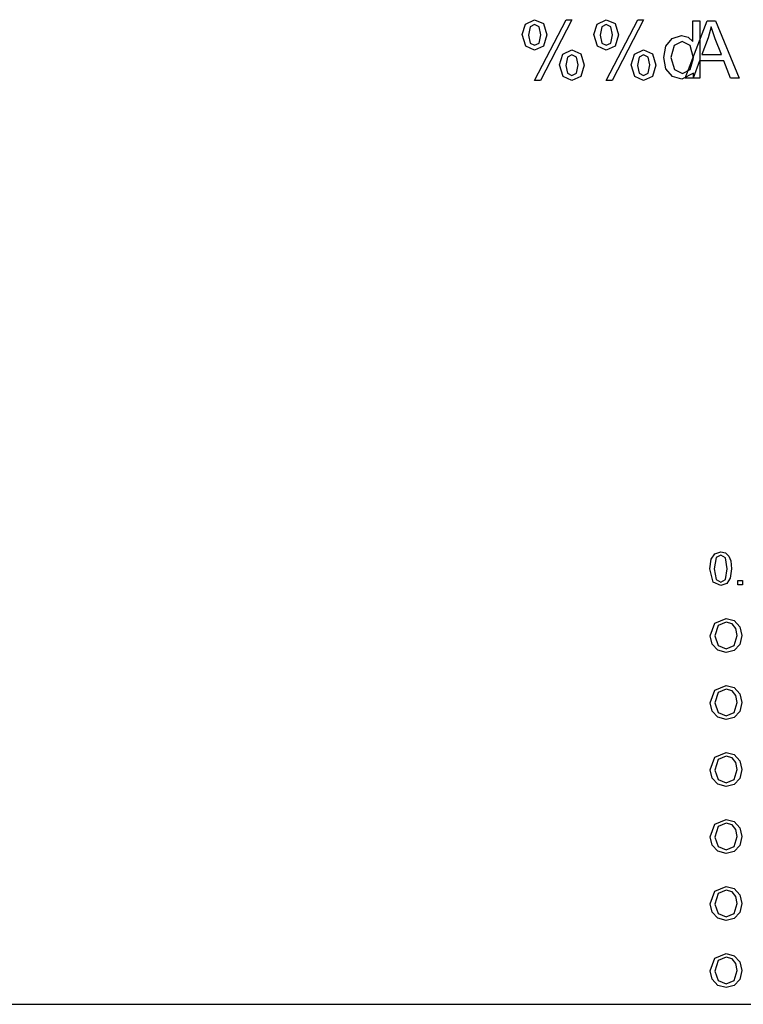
# Model space of a CAD drawing. Extents: x -1077 to 53, y -1488 to -1083.
# Tile 12 of 45: x -906 to -863, y -1424 to -1365. Entities that reach past the tile are written whole.
import ezdxf

# ---------------------------------------------------------------- set-up
doc = ezdxf.new("R2010")
doc.units = 0
doc.layers.add('Layer0', color=7, linetype='Continuous', true_color=0xffffff)
doc.layers.add('MTEXT', color=7, linetype='Continuous', true_color=0xffffff)

msp = doc.modelspace()

# ---------------------------------------------------------------- linework, layer by layer
at = {"layer": 'Layer0'}
msp.add_line((-1019.56, -1424.064), (-809.56, -1424.064), dxfattribs=at)
at = {"layer": 'MTEXT'}
for p, q in [((-876.142, -1366.177), (-875.956, -1365.55)), ((-875.956, -1365.55), (-875.419, -1365.292)), ((-875.669, -1365.72), (-875.773, -1366.22)), ((-875.407, -1365.583), (-875.669, -1365.72)), ((-875.419, -1365.292), (-874.882, -1365.524)), ((-875.144, -1365.718), (-875.407, -1365.583)), ((-875.405, -1368.919), (-873.522, -1365.292)), ((-875.038, -1366.187), (-875.144, -1365.718)), ((-873.179, -1365.292), (-875.055, -1368.919)), ((-874.882, -1365.524), (-874.67, -1366.203)), ((-873.522, -1365.292), (-873.179, -1365.292)), ((-871.867, -1366.177), (-871.682, -1365.55)), ((-871.682, -1365.55), (-871.144, -1365.292)), ((-871.394, -1365.72), (-871.499, -1366.22)), ((-871.132, -1365.583), (-871.394, -1365.72)), ((-871.144, -1365.292), (-870.608, -1365.524)), ((-870.869, -1365.718), (-871.132, -1365.583)), ((-871.13, -1368.919), (-869.247, -1365.292)), ((-870.764, -1366.187), (-870.869, -1365.718)), ((-868.905, -1365.292), (-870.78, -1368.919)), ((-870.608, -1365.524), (-870.395, -1366.203)), ((-869.247, -1365.292), (-868.905, -1365.292)), ((-866.428, -1368.792), (-865.107, -1365.351)), ((-865.966, -1366.586), (-865.966, -1365.351)), ((-865.966, -1365.351), (-865.546, -1365.351)), ((-865.546, -1365.351), (-865.546, -1368.792)), ((-865.107, -1365.351), (-864.616, -1365.351)), ((-864.872, -1365.712), (-865.057, -1366.37)), ((-864.628, -1366.426), (-864.872, -1365.712)), ((-864.616, -1365.351), (-863.208, -1368.792)), ((-875.934, -1366.879), (-876.142, -1366.177)), ((-875.773, -1366.22), (-875.668, -1366.685)), ((-875.143, -1366.684), (-875.038, -1366.187)), ((-874.67, -1366.203), (-874.885, -1366.876)), ((-871.659, -1366.879), (-871.867, -1366.177)), ((-871.499, -1366.22), (-871.393, -1366.685)), ((-870.868, -1366.684), (-870.764, -1366.187)), ((-870.395, -1366.203), (-870.61, -1366.876)), ((-867.583, -1366.871), (-867.21, -1366.405)), ((-867.21, -1366.405), (-866.654, -1366.243)), ((-866.654, -1366.243), (-866.252, -1366.338)), ((-866.252, -1366.338), (-865.966, -1366.586)), ((-865.057, -1366.37), (-865.435, -1367.379)), ((-864.269, -1367.379), (-864.628, -1366.426)), ((-875.414, -1367.112), (-875.934, -1366.879)), ((-875.668, -1366.685), (-875.407, -1366.82)), ((-874.885, -1366.876), (-875.414, -1367.112)), ((-875.407, -1366.82), (-875.143, -1366.684)), ((-871.139, -1367.112), (-871.659, -1366.879)), ((-871.393, -1366.685), (-871.132, -1366.82)), ((-870.61, -1366.876), (-871.139, -1367.112)), ((-871.132, -1366.82), (-870.868, -1366.684)), ((-867.708, -1367.548), (-867.583, -1366.871)), ((-867.084, -1366.823), (-867.273, -1367.548)), ((-866.614, -1366.593), (-867.084, -1366.823)), ((-866.128, -1366.832), (-866.614, -1366.593)), ((-865.931, -1367.583), (-866.128, -1366.832)), ((-873.916, -1367.985), (-873.731, -1367.357)), ((-873.731, -1367.357), (-873.191, -1367.1)), ((-873.443, -1367.527), (-873.548, -1368.027)), ((-873.179, -1367.391), (-873.443, -1367.527)), ((-873.191, -1367.1), (-872.655, -1367.331)), ((-872.916, -1367.526), (-873.179, -1367.391)), ((-872.811, -1367.994), (-872.916, -1367.526)), ((-872.655, -1367.331), (-872.442, -1368.011)), ((-869.642, -1367.985), (-869.456, -1367.357)), ((-869.456, -1367.357), (-868.916, -1367.1)), ((-869.169, -1367.527), (-869.273, -1368.027)), ((-868.905, -1367.391), (-869.169, -1367.527)), ((-868.916, -1367.1), (-868.38, -1367.331)), ((-868.642, -1367.526), (-868.905, -1367.391)), ((-868.536, -1367.994), (-868.642, -1367.526)), ((-868.38, -1367.331), (-868.168, -1368.011)), ((-867.57, -1368.225), (-867.708, -1367.548)), ((-867.273, -1367.548), (-867.071, -1368.264)), ((-866.124, -1368.275), (-865.931, -1367.583)), ((-865.435, -1367.379), (-864.269, -1367.379)), ((-873.709, -1368.685), (-873.916, -1367.985)), ((-873.548, -1368.027), (-873.442, -1368.492)), ((-872.915, -1368.492), (-872.811, -1367.994)), ((-872.442, -1368.011), (-872.657, -1368.683)), ((-869.434, -1368.685), (-869.642, -1367.985)), ((-869.273, -1368.027), (-869.168, -1368.492)), ((-868.641, -1368.492), (-868.536, -1367.994)), ((-868.168, -1368.011), (-868.382, -1368.683)), ((-865.567, -1367.75), (-865.945, -1368.792)), ((-864.128, -1367.75), (-865.567, -1367.75)), ((-863.726, -1368.792), (-864.128, -1367.75)), ((-873.189, -1368.919), (-873.709, -1368.685)), ((-873.442, -1368.492), (-873.182, -1368.628)), ((-872.657, -1368.683), (-873.189, -1368.919)), ((-873.182, -1368.628), (-872.915, -1368.492)), ((-868.914, -1368.919), (-869.434, -1368.685)), ((-869.168, -1368.492), (-868.907, -1368.628)), ((-868.382, -1368.683), (-868.914, -1368.919)), ((-868.907, -1368.628), (-868.641, -1368.492)), ((-867.183, -1368.684), (-867.57, -1368.225)), ((-866.635, -1368.849), (-867.183, -1368.684)), ((-867.071, -1368.264), (-866.595, -1368.501)), ((-865.938, -1368.478), (-866.635, -1368.849)), ((-866.595, -1368.501), (-866.124, -1368.275)), ((-865.945, -1368.792), (-866.428, -1368.792)), ((-865.938, -1368.792), (-865.938, -1368.478)), ((-865.546, -1368.792), (-865.938, -1368.792)), ((-863.208, -1368.792), (-863.726, -1368.792)), ((-875.055, -1368.919), (-875.405, -1368.919)), ((-870.78, -1368.919), (-871.13, -1368.919)), ((-864.946, -1398.063), (-864.874, -1397.502)), ((-864.874, -1397.502), (-864.661, -1397.174)), ((-864.573, -1397.399), (-864.698, -1398.063)), ((-864.661, -1397.174), (-864.305, -1397.058)), ((-864.307, -1397.258), (-864.573, -1397.399)), ((-864.025, -1397.418), (-864.307, -1397.258)), ((-864.305, -1397.058), (-864.027, -1397.122)), ((-864.027, -1397.122), (-863.83, -1397.306)), ((-863.912, -1398.063), (-864.025, -1397.418)), ((-863.83, -1397.306), (-863.708, -1397.598)), ((-864.751, -1398.862), (-864.946, -1398.063)), ((-864.698, -1398.063), (-864.584, -1398.707)), ((-864.025, -1398.707), (-863.912, -1398.063)), ((-863.664, -1398.063), (-863.735, -1398.622)), ((-863.708, -1397.598), (-863.664, -1398.063)), ((-864.584, -1398.707), (-864.305, -1398.868)), ((-864.305, -1398.868), (-864.025, -1398.707)), ((-863.735, -1398.622), (-863.947, -1398.95)), ((-863.283, -1399.033), (-863.283, -1398.758)), ((-863.283, -1398.758), (-863.008, -1398.758)), ((-863.008, -1398.758), (-863.008, -1399.033)), ((-864.305, -1399.066), (-864.751, -1398.862)), ((-863.947, -1398.95), (-864.305, -1399.066)), ((-863.008, -1399.033), (-863.283, -1399.033)), ((-864.664, -1401.308), (-863.986, -1401.031)), ((-863.986, -1401.031), (-863.495, -1401.161)), ((-864.927, -1402.075), (-864.664, -1401.308)), ((-864.46, -1401.445), (-864.659, -1402.079)), ((-863.984, -1401.255), (-864.46, -1401.445)), ((-863.633, -1401.354), (-863.984, -1401.255)), ((-863.396, -1401.632), (-863.633, -1401.354)), ((-863.495, -1401.161), (-863.161, -1401.524)), ((-863.315, -1402.051), (-863.396, -1401.632)), ((-863.161, -1401.524), (-863.047, -1402.052)), ((-864.815, -1402.566), (-864.927, -1402.075)), ((-864.659, -1402.079), (-864.468, -1402.639)), ((-863.505, -1402.637), (-863.315, -1402.051)), ((-863.047, -1402.052), (-863.167, -1402.587)), ((-864.483, -1402.932), (-864.815, -1402.566)), ((-864.468, -1402.639), (-863.988, -1402.844)), ((-863.988, -1402.844), (-863.505, -1402.637)), ((-863.167, -1402.587), (-863.509, -1402.945)), ((-863.987, -1403.066), (-864.483, -1402.932)), ((-863.509, -1402.945), (-863.987, -1403.066)), ((-864.664, -1405.308), (-863.986, -1405.031)), ((-863.986, -1405.031), (-863.495, -1405.161)), ((-863.495, -1405.161), (-863.161, -1405.524)), ((-864.927, -1406.075), (-864.664, -1405.308)), ((-864.46, -1405.445), (-864.659, -1406.079)), ((-863.984, -1405.255), (-864.46, -1405.445)), ((-863.633, -1405.354), (-863.984, -1405.255)), ((-863.396, -1405.632), (-863.633, -1405.354)), ((-863.315, -1406.051), (-863.396, -1405.632)), ((-863.161, -1405.524), (-863.047, -1406.052)), ((-864.815, -1406.566), (-864.927, -1406.075)), ((-864.659, -1406.079), (-864.468, -1406.639)), ((-863.505, -1406.637), (-863.315, -1406.051)), ((-863.047, -1406.052), (-863.167, -1406.587)), ((-864.483, -1406.932), (-864.815, -1406.566)), ((-863.987, -1407.066), (-864.483, -1406.932)), ((-864.468, -1406.639), (-863.988, -1406.844)), ((-863.988, -1406.844), (-863.505, -1406.637)), ((-863.509, -1406.945), (-863.987, -1407.066)), ((-863.167, -1406.587), (-863.509, -1406.945)), ((-864.927, -1410.075), (-864.664, -1409.308)), ((-864.664, -1409.308), (-863.986, -1409.031)), ((-863.984, -1409.255), (-864.46, -1409.445)), ((-863.986, -1409.031), (-863.495, -1409.161)), ((-863.633, -1409.354), (-863.984, -1409.255)), ((-863.495, -1409.161), (-863.161, -1409.524)), ((-864.46, -1409.445), (-864.659, -1410.079)), ((-863.396, -1409.632), (-863.633, -1409.354)), ((-863.315, -1410.051), (-863.396, -1409.632)), ((-863.161, -1409.524), (-863.047, -1410.052)), ((-864.815, -1410.566), (-864.927, -1410.075)), ((-864.659, -1410.079), (-864.468, -1410.639)), ((-863.505, -1410.637), (-863.315, -1410.051)), ((-863.047, -1410.052), (-863.167, -1410.587)), ((-864.483, -1410.932), (-864.815, -1410.566)), ((-863.987, -1411.066), (-864.483, -1410.932)), ((-864.468, -1410.639), (-863.988, -1410.844)), ((-863.988, -1410.844), (-863.505, -1410.637)), ((-863.509, -1410.945), (-863.987, -1411.066)), ((-863.167, -1410.587), (-863.509, -1410.945)), ((-864.927, -1414.075), (-864.664, -1413.308)), ((-864.664, -1413.308), (-863.986, -1413.031)), ((-864.46, -1413.445), (-864.659, -1414.079)), ((-863.984, -1413.255), (-864.46, -1413.445)), ((-863.986, -1413.031), (-863.495, -1413.161)), ((-863.633, -1413.354), (-863.984, -1413.255)), ((-863.396, -1413.632), (-863.633, -1413.354)), ((-863.495, -1413.161), (-863.161, -1413.524)), ((-863.505, -1414.637), (-863.315, -1414.051)), ((-863.315, -1414.051), (-863.396, -1413.632)), ((-863.047, -1414.052), (-863.167, -1414.587)), ((-863.161, -1413.524), (-863.047, -1414.052)), ((-864.815, -1414.566), (-864.927, -1414.075)), ((-864.483, -1414.932), (-864.815, -1414.566)), ((-864.659, -1414.079), (-864.468, -1414.639)), ((-864.468, -1414.639), (-863.988, -1414.844)), ((-863.988, -1414.844), (-863.505, -1414.637)), ((-863.167, -1414.587), (-863.509, -1414.945)), ((-863.987, -1415.066), (-864.483, -1414.932)), ((-863.509, -1414.945), (-863.987, -1415.066)), ((-864.927, -1418.075), (-864.664, -1417.308)), ((-864.664, -1417.308), (-863.986, -1417.031)), ((-864.46, -1417.445), (-864.659, -1418.079)), ((-863.984, -1417.255), (-864.46, -1417.445)), ((-863.986, -1417.031), (-863.495, -1417.161)), ((-863.633, -1417.354), (-863.984, -1417.255)), ((-863.396, -1417.632), (-863.633, -1417.354)), ((-863.495, -1417.161), (-863.161, -1417.524)), ((-863.161, -1417.524), (-863.047, -1418.052)), ((-864.815, -1418.566), (-864.927, -1418.075)), ((-864.659, -1418.079), (-864.468, -1418.639)), ((-863.505, -1418.637), (-863.315, -1418.051)), ((-863.315, -1418.051), (-863.396, -1417.632)), ((-863.047, -1418.052), (-863.167, -1418.587)), ((-864.483, -1418.932), (-864.815, -1418.566)), ((-864.468, -1418.639), (-863.988, -1418.844)), ((-863.988, -1418.844), (-863.505, -1418.637)), ((-863.167, -1418.587), (-863.509, -1418.945)), ((-863.987, -1419.066), (-864.483, -1418.932)), ((-863.509, -1418.945), (-863.987, -1419.066)), ((-864.664, -1421.308), (-863.986, -1421.031)), ((-863.986, -1421.031), (-863.495, -1421.161)), ((-864.927, -1422.075), (-864.664, -1421.308)), ((-864.46, -1421.445), (-864.659, -1422.079)), ((-863.984, -1421.255), (-864.46, -1421.445)), ((-863.633, -1421.354), (-863.984, -1421.255)), ((-863.396, -1421.632), (-863.633, -1421.354)), ((-863.495, -1421.161), (-863.161, -1421.524)), ((-863.315, -1422.051), (-863.396, -1421.632)), ((-863.161, -1421.524), (-863.047, -1422.052)), ((-864.815, -1422.566), (-864.927, -1422.075)), ((-864.659, -1422.079), (-864.468, -1422.639)), ((-863.505, -1422.637), (-863.315, -1422.051)), ((-863.047, -1422.052), (-863.167, -1422.587)), ((-864.483, -1422.932), (-864.815, -1422.566)), ((-864.468, -1422.639), (-863.988, -1422.844)), ((-863.988, -1422.844), (-863.505, -1422.637)), ((-863.167, -1422.587), (-863.509, -1422.945)), ((-863.987, -1423.066), (-864.483, -1422.932)), ((-863.509, -1422.945), (-863.987, -1423.066))]:
    msp.add_line(p, q, dxfattribs=at)

doc.saveas('drawing.dxf')
